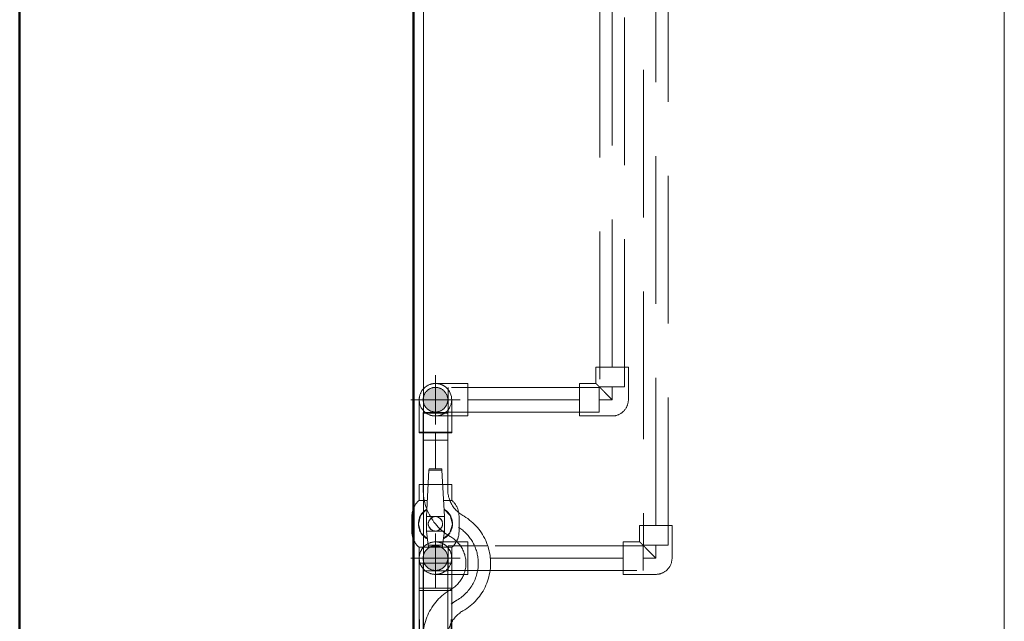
# Model space of a CAD drawing. Header units: millimetres. Extents: x 25471 to 48943, y 4737 to 38988.
# Tile 31 of 117: x 27023 to 28023, y 37094 to 37705. Entities that reach past the tile are written whole.
import ezdxf

# ---------------------------------------------------------------- set-up
doc = ezdxf.new("R2010")
doc.units = ezdxf.units.MM
for name, pattern in [('ADSK_Осевая', [700, 500, -100, 0, -100]), ('ADSK_Скрыто', [300, 150, -150]), ('ADSK_Штриховая_ш3 п1_5', [225, 150, -75])]:
    doc.linetypes.add(name, pattern=pattern)
for name, color, linetype, lineweight in [('A-DETL-____-HDLN', 90, 'ADSK_Скрыто', 9), ('A-DETL-____-MBND', 5, 'ADSK_Штриховая_ш3 п1_5', 20), ('A-WALL-____-MCUT', 113, 'Continuous', 50), ('A-WALL-____-OTLN', 113, 'Continuous', 20), ('I-FURN-____-MCUT', 30, 'Continuous', 9), ('I-FURN-____-OTLN', 30, 'Continuous', 20), ('L-SITE-____-MCUT', 91, 'Continuous', 50), ('L-SITE-____-OTLN', 91, 'Continuous', 20), ('P-PIPE-____-CNTR', 3, 'ADSK_Осевая', 20), ('P-PIPE-____-OTLN', 3, 'Continuous', 20)]:
    doc.layers.add(name, color=color, linetype=linetype, lineweight=lineweight)

# ---------------------------------------------------------------- blocks, each defined once
blk = doc.blocks.new('Family - Site-608699-В_Этаж 01_Водопровод')
at = {"layer": 'L-SITE-____-MCUT', "color": 253}
blk.add_line((27023.2, 36689.9), (27023.2, 38987.6), dxfattribs=at)
blk = doc.blocks.new('Прямая форма - V line-609329-В_Этаж 01_Водопровод')
at = {"layer": 'A-WALL-____-MCUT', "color": 253}
for p, q in [((3619.9, 400), (0, 400)), ((0, 0), (3619.9, 0))]:
    blk.add_line(p, q, dxfattribs=at)
blk = doc.blocks.new('Прямая форма - SW - 003-609330-В_Этаж 01_Водопровод')
blk.add_blockref('Прямая форма - V line-609329-В_Этаж 01_Водопровод', (0, 0))
blk = doc.blocks.new('Прямая форма - V line-609752-В_Этаж 01_Водопровод')
at = {"layer": 'I-FURN-____-MCUT', "color": 53}
for p, q in [((0, 0), (0, -3026.6)), ((10, -3026.6), (10, -10))]:
    blk.add_line(p, q, dxfattribs=at)
at = {"layer": 'I-FURN-____-OTLN', "color": 9}
blk.add_line((600, -600), (600, -3026.6), dxfattribs=at)
blk = doc.blocks.new('Прямая форма - FU - 052-609753-В_Этаж 01_Водопровод')
blk.add_blockref('Прямая форма - V line-609752-В_Этаж 01_Водопровод', (0, 0))
blk = doc.blocks.new('V line_ifc_RVT-1-В_Этаж 01_Водопровод')
at = {"layer": 'A-WALL-____-OTLN', "color": 9, "lineweight": 20, "rotation": 270}
blk.add_blockref('Прямая форма - SW - 003-609330-В_Этаж 01_Водопровод', (27023.2, 38587.6), dxfattribs=at)
at = {"layer": 'I-FURN-____-OTLN', "color": 9, "lineweight": 20}
blk.add_blockref('Прямая форма - FU - 052-609753-В_Этаж 01_Водопровод', (27423.2, 38587.6), dxfattribs=at)
at = {"layer": 'L-SITE-____-OTLN', "color": 9, "lineweight": 20}
blk.add_blockref('Family - Site-608699-В_Этаж 01_Водопровод', (0, 0), dxfattribs=at)
blk = doc.blocks.new('ADSK_Полипропилен_Отвод - Универсальный-V12-В_Этаж 01_Водопровод')
at = {"layer": 'A-DETL-____-MBND', "color": 150}
for p, q in [((-16.5, 33), (-16.5, 16.5)), ((16.5, 33), (-16.5, 33)), ((16.5, 0), (16.5, 33)), ((-16.5, 16.5), (-33, 16.5)), ((-33, 16.5), (-33, -16.5)), ((-33, -16.5), (0, -16.5))]:
    blk.add_line(p, q, dxfattribs=at)
at = {"layer": 'A-DETL-____-MBND', "color": 150, "flags": 128}
blk.add_lwpolyline([(0, -16.5), (0.7, -16.5), (1.3, -16.4), (2, -16.4), (2.6, -16.3), (3.3, -16.2), (3.9, -16), (4.6, -15.9), (5.2, -15.7), (5.8, -15.4), (6.4, -15.2), (7, -14.9), (7.6, -14.6), (8.2, -14.3), (8.8, -14), (9.3, -13.6), (9.9, -13.2), (10.4, -12.8), (10.9, -12.4), (11.4, -12), (11.8, -11.5), (12.3, -11), (12.7, -10.5), (13.1, -10), (13.5, -9.5), (13.9, -8.9), (14.2, -8.4), (14.6, -7.8), (14.9, -7.2), (15.1, -6.6), (15.4, -6), (15.6, -5.4), (15.8, -4.7), (16, -4.1), (16.1, -3.5), (16.3, -2.8), (16.4, -2.2), (16.4, -1.5), (16.5, -0.8), (16.5, -0.2), (16.5, 0)], dxfattribs=at)
at = {"layer": 'A-DETL-____-MBND', "color": 150}
blk.add_open_spline([(0, 0), (-1.1, 1.1), (-3.2, 3.2), (-5.8, 5.8), (-7.5, 7.5), (-8.5, 8.5), (-9.2, 9.2), (-10, 10), (-10.7, 10.7), (-11.3, 11.3), (-12, 12), (-12.6, 12.6), (-13.2, 13.2), (-13.8, 13.8), (-14.3, 14.3), (-14.8, 14.8), (-15.2, 15.2), (-15.6, 15.6), (-15.9, 15.9), (-16.2, 16.2), (-16.4, 16.4), (-16.5, 16.5), (-16.5, 16.5)], degree=3, knots=[0, 0, 0, 0, 0.142857, 0.285714, 0.357143, 0.392857, 0.428571, 0.464286, 0.5, 0.535714, 0.571429, 0.607143, 0.642857, 0.678571, 0.714286, 0.75, 0.785714, 0.821429, 0.857143, 0.892857, 0.928571, 1, 1, 1, 1], dxfattribs=at)
blk = doc.blocks.new('ADSK_Полипропилен_Отвод - Универсальный-V13-В_Этаж 01_Водопровод')
at = {"layer": 'A-DETL-____-MBND', "color": 220}
for p, q in [((-16.5, 33), (-16.5, 16.5)), ((16.5, 33), (-16.5, 33)), ((16.5, 0), (16.5, 33)), ((-16.5, 16.5), (-33, 16.5)), ((-33, 16.5), (-33, -16.5)), ((-33, -16.5), (0, -16.5))]:
    blk.add_line(p, q, dxfattribs=at)
at = {"layer": 'A-DETL-____-MBND', "color": 220, "flags": 128}
blk.add_lwpolyline([(0, -16.5), (0.7, -16.5), (1.3, -16.4), (2, -16.4), (2.6, -16.3), (3.3, -16.2), (3.9, -16), (4.6, -15.9), (5.2, -15.7), (5.8, -15.4), (6.4, -15.2), (7, -14.9), (7.6, -14.6), (8.2, -14.3), (8.8, -14), (9.3, -13.6), (9.9, -13.2), (10.4, -12.8), (10.9, -12.4), (11.4, -12), (11.8, -11.5), (12.3, -11), (12.7, -10.5), (13.1, -10), (13.5, -9.5), (13.9, -8.9), (14.2, -8.4), (14.6, -7.8), (14.9, -7.2), (15.1, -6.6), (15.4, -6), (15.6, -5.4), (15.8, -4.7), (16, -4.1), (16.1, -3.5), (16.3, -2.8), (16.4, -2.2), (16.4, -1.5), (16.5, -0.8), (16.5, -0.2), (16.5, 0)], dxfattribs=at)
at = {"layer": 'A-DETL-____-MBND', "color": 220}
blk.add_open_spline([(0, 0), (-1.1, 1.1), (-3.2, 3.2), (-5.8, 5.8), (-7.5, 7.5), (-8.5, 8.5), (-9.2, 9.2), (-10, 10), (-10.7, 10.7), (-11.3, 11.3), (-12, 12), (-12.6, 12.6), (-13.2, 13.2), (-13.8, 13.8), (-14.3, 14.3), (-14.8, 14.8), (-15.2, 15.2), (-15.6, 15.6), (-15.9, 15.9), (-16.2, 16.2), (-16.4, 16.4), (-16.5, 16.5), (-16.5, 16.5)], degree=3, knots=[0, 0, 0, 0, 0.142857, 0.285714, 0.357143, 0.392857, 0.428571, 0.464286, 0.5, 0.535714, 0.571429, 0.607143, 0.642857, 0.678571, 0.714286, 0.75, 0.785714, 0.821429, 0.857143, 0.892857, 0.928571, 1, 1, 1, 1], dxfattribs=at)
blk = doc.blocks.new('VTp_786_0 Фильтр ППР - VTp_786_0-1675225-В_Этаж 01_Водопровод')
at = {"layer": 'A-DETL-____-HDLN', "color": 140}
for p, q in [((19.4, 20.4), (8.5, 20.4)), ((23.3, 16.7), (4.9, 16.7)), ((5.5, 16.1), (4.9, 16.1)), ((41.5, -11.8), (41.5, -6.5)), ((41.5, -13.9), (41.5, -11.8)), ((41.5, -14.5), (41.5, -14)), ((41.5, -15.3), (41.5, -14.5))]:
    blk.add_line(p, q, dxfattribs=at)
for centre, start_param, end_param in [((8.5, 0), 0, 0.255263), ((8.5, 0), 5.673631, 6.283185), ((19.4, 0), 6.0097, 6.283185)]:
    blk.add_ellipse(centre, major_axis=(0, 20.4), ratio=0.707107, start_param=start_param, end_param=end_param, dxfattribs=at)
at = {"layer": 'P-PIPE-____-OTLN', "color": 150}
for p, q in [((4.8, 16.7), (-41.5, 16.7)), ((-41.5, 16.7), (-41.5, -16.7)), ((4.8, 16.1), (-9.7, 16.1)), ((41.5, 16.7), (23.3, 16.7)), ((41.5, -6.4), (41.5, 16.7)), ((-41.5, -16.7), (41.5, -16.7)), ((-9.7, -16.1), (5.5, -16.1)), ((41.5, -16.7), (41.5, -15.4)), ((8.5, -20.4), (19.4, -20.4))]:
    blk.add_line(p, q, dxfattribs=at)
for centre, start_param, end_param in [((8.5, 0), 0.257709, 0.592652), ((19.4, 0), 5.690811, 6.007256), ((8.5, 0), 2.549219, 3.141593), ((8.5, 0), 3.141593, 3.751147), ((19.4, 0), 3.141593, 3.734245)]:
    blk.add_ellipse(centre, major_axis=(0, 20.4), ratio=0.707107, start_param=start_param, end_param=end_param, dxfattribs=at)
blk = doc.blocks.new('VTp_744_0 Кран шаровой ППР - VTp_744_0-1605379-В_Этаж 01_Водопровод')
at = {"layer": 'A-DETL-____-HDLN', "color": 140}
for p, q in [((40, -11.8), (40, 11.8)), ((23.4, -4.8), (23.4, 4.8)), ((23.8, 5.8), (23.8, 0)), ((23.8, 0), (23.8, -5.8))]:
    blk.add_line(p, q, dxfattribs=at)
at = {"layer": 'P-PIPE-____-OTLN', "color": 150}
for p, q in [((7.3, 24), (-7.3, 24)), ((-23.8, 16.7), (-40, 16.7)), ((-40, 16.7), (-40, 7.4)), ((-23.8, 8.4), (-23.8, 16.7)), ((40, 16.7), (23.8, 16.7)), ((23.8, 16.7), (23.8, 5.8)), ((40, 11.8), (40, 16.7)), ((-54.5, 6.6), (-56, 6.5)), ((-56, 6.5), (-56, -6.5)), ((-7.3, 9.1), (-54.5, 6.6)), ((-54.5, -6.6), (-54.5, 6.6)), ((7.3, 9.1), (-7.3, 9.1)), ((-7.3, -9.1), (-7.3, 9.1)), ((7.3, 9.1), (7.3, -9.1)), ((21.7, 7.3), (7.3, 9.1)), ((21.7, -7.3), (21.7, 7.3)), ((23.4, 7.1), (21.7, 7.3)), ((23.4, 4.8), (23.4, 7.1)), ((-56, -6.5), (-54.5, -6.6)), ((-54.5, -6.6), (-7.3, -9.1)), ((-40, -7.4), (-40, -16.7)), ((-23.8, -16.7), (-23.8, -8.4)), ((-7.3, -9.1), (7.3, -9.1)), ((7.3, -9.1), (21.7, -7.3)), ((21.7, -7.3), (23.4, -7.1)), ((23.4, -7.1), (23.4, -4.8)), ((23.8, -5.8), (23.8, -16.7)), ((-40, -16.7), (-23.8, -16.7)), ((23.8, -16.7), (40, -16.7)), ((40, -16.7), (40, -11.8)), ((-7.3, -24), (7.3, -24))]:
    blk.add_line(p, q, dxfattribs=at)
at = {"layer": 'P-PIPE-____-OTLN', "color": 150, "flags": 128}
for points in [[(-23.8, 16.7), (-23.2, 17.3), (-22.5, 18), (-21.9, 18.6), (-21.2, 19.1), (-20.5, 19.7), (-19.8, 20.2), (-19, 20.7), (-18.2, 21.1), (-17.5, 21.6), (-16.7, 21.9), (-15.8, 22.3), (-15, 22.6), (-14.2, 22.9), (-13.3, 23.2), (-12.4, 23.4), (-11.6, 23.6), (-10.7, 23.7), (-9.8, 23.9), (-8.9, 23.9), (-8, 24), (-7.3, 24)], [(7.3, 24), (8.2, 24), (9.1, 23.9), (10, 23.8), (10.9, 23.7), (11.7, 23.6), (12.6, 23.4), (13.5, 23.1), (14.3, 22.9), (15.2, 22.6), (16, 22.2), (16.8, 21.9), (17.6, 21.5), (18.4, 21.1), (19.1, 20.6), (19.9, 20.1), (20.6, 19.6), (21.3, 19), (22, 18.5), (22.7, 17.9), (23.3, 17.2), (23.8, 16.7)], [(15.3, 8.1), (9.1, 14.7), (0.3, 17.3), (-8.5, 15.1), (-15, 8.7)], [(-15, -8.7), (-8.5, -15.1), (0.3, -17.3), (9.1, -14.7), (15.3, -8.1)], [(-7.3, -24), (-8.2, -24), (-9.1, -23.9), (-10, -23.8), (-10.9, -23.7), (-11.7, -23.6), (-12.6, -23.4), (-13.5, -23.1), (-14.3, -22.9), (-15.2, -22.6), (-16, -22.2), (-16.8, -21.9), (-17.6, -21.5), (-18.4, -21.1), (-19.1, -20.6), (-19.9, -20.1), (-20.6, -19.6), (-21.3, -19), (-22, -18.5), (-22.7, -17.9), (-23.3, -17.2), (-23.8, -16.7)], [(23.8, -16.7), (23.2, -17.3), (22.5, -18), (21.9, -18.6), (21.2, -19.1), (20.5, -19.7), (19.8, -20.2), (19, -20.7), (18.2, -21.1), (17.5, -21.6), (16.7, -21.9), (15.8, -22.3), (15, -22.6), (14.2, -22.9), (13.3, -23.2), (12.4, -23.4), (11.6, -23.6), (10.7, -23.7), (9.8, -23.9), (8.9, -23.9), (8, -24), (7.3, -24)]]:
    blk.add_lwpolyline(points, dxfattribs=at)
at = {"layer": 'P-PIPE-____-OTLN', "color": 150}
for radius, start, end in [(17.3, 129.5142, 140.2976), (17.3, 129.5142, 140.2976), (17.3, 39.2464, 49.9517), (17.3, 39.2464, 49.9517), (7.3, 360, 180), (7.3, 105, 180), (7.3, 180, 360), (7.3, 180, 225), (7.3, 60, 90), (7.3, 0, 45), (7.3, 345, 360), (7.3, 255, 285), (7.3, 300, 328.6888), (17.3, 219.7024, 230.4858), (17.3, 219.7024, 230.4858), (17.3, 310.0483, 320.7536), (17.3, 310.0483, 320.7536)]:
    blk.add_arc((0, 0), radius, start, end, dxfattribs=at)
for points, knots in [([(-14.7, 9.1), (-14.3, 9.7), (-13.5, 10.9), (-12.6, 11.8), (-12.2, 12.2)], [-0.5215449, -0.5215449, -0.5215449, -0.5215449, -0.4, -0.3149297, -0.3149297, -0.3149297, -0.3149297]), ([(-12, 12.4), (-11.6, 12.9), (-10.5, 13.8), (-9.4, 14.5), (-8.8, 14.9)], [-0.3010741, -0.3010741, -0.3010741, -0.3010741, -0.2, -0.0907875, -0.0907875, -0.0907875, -0.0907875]), ([(-7.3, 15.7), (-6.2, 16.2), (-4.5, 16.8), (-1.9, 17.2), (0, 17.3), (1.9, 17.2), (4.5, 16.8), (6.2, 16.2), (7.3, 15.7)], [0, 0, 0, 0, 0.25, 0.375, 0.5, 0.625, 0.75, 1, 1, 1, 1]), ([(15.3, -8.2), (14.7, -9.2), (13.8, -10.6), (12.6, -11.8), (12.2, -12.2)], [-0.5742182, -0.5742182, -0.5742182, -0.5742182, -0.4, -0.3149297, -0.3149297, -0.3149297, -0.3149297]), ([(7.3, -15.7), (6.2, -16.2), (4.5, -16.8), (1.9, -17.2), (0, -17.3), (-1.9, -17.2), (-4.5, -16.8), (-6.2, -16.2), (-7.3, -15.7)], [0, 0, 0, 0, 0.25, 0.375, 0.5, 0.625, 0.75, 1, 1, 1, 1]), ([(12, -12.4), (11.6, -12.9), (10.7, -13.6), (9.8, -14.3), (9.4, -14.5)], [-0.3010741, -0.3010741, -0.3010741, -0.3010741, -0.2, -0.1242347, -0.1242347, -0.1242347, -0.1242347])]:
    blk.add_open_spline(points, degree=3, knots=knots, dxfattribs=at)
for points in [[(-8.2, 15.2), (-7.9, 15.4), (-7.6, 15.5), (-7.3, 15.7)], [(7.3, 15.7), (7.7, 15.5), (8.1, 15.3), (8.5, 15)], [(9.4, 14.5), (10.3, 13.9), (11.2, 13.2), (12, 12.4)], [(12.2, 12.2), (13.4, 11), (14.4, 9.7), (15.3, 8.2)], [(-12.2, -12.2), (-13.2, -11.3), (-14, -10.2), (-14.7, -9.1)], [(-8.8, -14.9), (-10, -14.2), (-11, -13.4), (-12, -12.4)], [(-7.3, -15.7), (-7.6, -15.5), (-7.9, -15.4), (-8.2, -15.2)], [(8.7, -14.9), (8.2, -15.2), (7.8, -15.5), (7.3, -15.7)]]:
    blk.add_open_spline(points, degree=3, dxfattribs=at)
blk = doc.blocks.new('ADSK_Полипропилен_Отвод - Универсальный-V10-В_Этаж 01_Водопровод')
at = {"layer": 'A-DETL-____-HDLN', "color": 210}
for p, q in [((27467.4, 37174.7), (27445.5, 37174.7)), ((27445.5, 37170.7), (27445.5, 37145.8)), ((27478.5, 37174.7), (27467.6, 37174.7)), ((27478.5, 37158.2), (27478.5, 37174.7)), ((27478.5, 37141.7), (27478.5, 37158.2)), ((27445.5, 37141.7), (27461.9, 37141.7)), ((27473.6, 37141.7), (27478.5, 37141.7))]:
    blk.add_line(p, q, dxfattribs=at)
at = {"layer": 'A-DETL-____-HDLN', "color": 210, "flags": 128}
for points in [[(27434.3, 37170.4), (27434.8, 37170.8), (27435.3, 37171.2), (27435.9, 37171.6), (27436.4, 37172)], [(27437.6, 37172.7), (27438.1, 37173), (27438.7, 37173.3), (27439.3, 37173.5), (27440, 37173.8), (27440.6, 37174), (27441.2, 37174.1), (27441.9, 37174.3), (27442.5, 37174.4), (27443.2, 37174.5), (27443.8, 37174.6), (27444.5, 37174.7), (27445.1, 37174.7)], [(27430.9, 37150.4), (27430.6, 37151), (27430.4, 37151.6), (27430.1, 37152.2), (27429.9, 37152.8), (27429.7, 37153.5), (27429.5, 37154.1), (27429.4, 37154.8), (27429.2, 37155.4), (27429.1, 37156.1), (27429.1, 37156.7), (27429, 37157.4), (27429, 37158), (27429, 37158.7), (27429, 37159.3), (27429.1, 37160), (27429.2, 37160.7), (27429.3, 37161.3), (27429.4, 37162), (27429.6, 37162.6), (27429.8, 37163.2), (27430, 37163.9), (27430.2, 37164.5), (27430.5, 37165.1), (27430.8, 37165.7), (27431.1, 37166.3)], [(27431.8, 37167.4), (27432.1, 37167.9), (27432.5, 37168.4), (27433, 37169), (27433.4, 37169.4)], [(27433.2, 37147.2), (27432.8, 37147.7), (27432.4, 37148.2), (27432, 37148.7), (27431.6, 37149.3)], [(27436.7, 37144.2), (27436.2, 37144.6), (27435.6, 37145), (27435.1, 37145.4), (27434.6, 37145.8)], [(27445.5, 37141.7), (27444.8, 37141.7), (27444.2, 37141.8), (27443.5, 37141.8), (27442.9, 37141.9), (27442.2, 37142), (27441.6, 37142.2), (27440.9, 37142.4), (27440.3, 37142.5), (27439.7, 37142.8), (27439.1, 37143), (27438.5, 37143.3), (27437.9, 37143.6)]]:
    blk.add_lwpolyline(points, dxfattribs=at)
at = {"layer": 'A-DETL-____-HDLN', "color": 210}
for radius, start, end in [(16.5, 0, 180), (12.5, 90, 112.6562), (12.5, 67.3438, 90), (12.5, 118.2396, 270), (12.5, 113.4801, 117.4783), (12.5, 270, 61.7604), (12.5, 62.5217, 66.5199), (16.5, 180, 210), (16.5, 320.0475, 0), (16.5, 210, 219.9525), (16.5, 220.5201, 225), (16.5, 225, 319.4799)]:
    blk.add_arc((27445.5, 37158.2), radius, start, end, dxfattribs=at)
for points, knots in [([(27449.3, 37174.3), (27449.1, 37174.3), (27447.8, 37174.6), (27446.5, 37174.7), (27445.5, 37174.7)], [0.8271005, 0.8271005, 0.8271005, 0.8271005, 0.8571429, 1, 1, 1, 1]), ([(27453, 37172.9), (27452.6, 37173.1), (27451.8, 37173.5), (27450.9, 37173.8), (27450.4, 37173.9)], [0.6542456, 0.6542456, 0.6542456, 0.6542456, 0.7142857, 0.7758694, 0.7758694, 0.7758694, 0.7758694]), ([(27459.8, 37166.5), (27459.6, 37166.8), (27459.2, 37167.3), (27458.7, 37168.1), (27458.1, 37168.9), (27457.5, 37169.6), (27456.8, 37170.2), (27455.9, 37171), (27455, 37171.7), (27454.3, 37172.1), (27454.1, 37172.3)], [0.2857143, 0.2857143, 0.2857143, 0.2857143, 0.3214286, 0.3571429, 0.3928571, 0.4285714, 0.4642857, 0.5, 0.5714286, 0.6007777, 0.6007777, 0.6007777, 0.6007777]), ([(27445.5, 37141.7), (27446.5, 37141.7), (27447.8, 37141.8), (27449.1, 37142.1), (27449.3, 37142.2)], [0, 0, 0, 0, 0.1428571, 0.1728995, 0.1728995, 0.1728995, 0.1728995]), ([(27450.4, 37142.5), (27450.9, 37142.6), (27451.8, 37142.9), (27452.6, 37143.3), (27453, 37143.5)], [0.2241306, 0.2241306, 0.2241306, 0.2241306, 0.2857143, 0.3457544, 0.3457544, 0.3457544, 0.3457544]), ([(27454.1, 37144.2), (27454.3, 37144.3), (27454.8, 37144.6), (27455.4, 37145), (27456.1, 37145.6), (27456.8, 37146.2), (27457.4, 37146.8), (27457.8, 37147.2), (27458, 37147.4)], [0.3992223, 0.3992223, 0.3992223, 0.3992223, 0.4285714, 0.4642857, 0.5, 0.5357143, 0.5714286, 0.6010435, 0.6010435, 0.6010435, 0.6010435])]:
    blk.add_open_spline(points, degree=3, knots=knots, dxfattribs=at)
blk.add_open_spline([(27458.1, 37147.6), (27458.3, 37147.8), (27458.7, 37148.3), (27459.2, 37149.1), (27459.6, 37149.7), (27459.8, 37149.9)], degree=3, dxfattribs=at)
at = {"layer": 'A-DETL-____-MBND', "color": 220}
blk.add_line((27462, 37141.7), (27473.5, 37141.7), dxfattribs=at)
blk = doc.blocks.new('ADSK_Полипропилен_Отвод - Универсальный-V11-В_Этаж 01_Водопровод')
at = {"layer": 'A-DETL-____-HDLN', "color": 140}
for p, q in [((27443.8, 37335.4), (27444.5, 37335.4)), ((27445.5, 37331.5), (27445.5, 37306.5)), ((27445.5, 37302.5), (27461.9, 37302.5))]:
    blk.add_line(p, q, dxfattribs=at)
at = {"layer": 'A-DETL-____-HDLN', "color": 140, "flags": 128}
for points in [[(27429.7, 37314.2), (27429.5, 37314.9), (27429.4, 37315.5), (27429.2, 37316.2), (27429.1, 37316.8), (27429.1, 37317.5), (27429, 37318.1), (27429, 37318.8)], [(27430.9, 37311.2), (27430.6, 37311.8), (27430.4, 37312.4), (27430.1, 37313), (27429.9, 37313.6), (27429.7, 37314)], [(27433.2, 37308), (27432.8, 37308.5), (27432.4, 37309), (27432, 37309.5), (27431.6, 37310.1)], [(27436.7, 37305), (27436.2, 37305.4), (27435.6, 37305.7), (27435.1, 37306.1), (27434.6, 37306.6)], [(27444.8, 37302.5), (27444.2, 37302.5), (27443.5, 37302.6), (27442.9, 37302.7), (27442.2, 37302.8), (27441.6, 37302.9), (27440.9, 37303.1), (27440.3, 37303.3), (27439.7, 37303.5), (27439.1, 37303.8), (27438.5, 37304), (27437.9, 37304.3)]]:
    blk.add_lwpolyline(points, dxfattribs=at)
at = {"layer": 'A-DETL-____-HDLN', "color": 140}
for radius, start, end in [(12.5, 90, 270), (16.5, 90, 111.87), (12.5, 270, 90), (16.5, 60, 68.658), (16.5, 181.3236, 358.6764)]:
    blk.add_arc((27445.5, 37319), radius, start, end, dxfattribs=at)
for points in [[(27451.8, 37334.2), (27451.6, 37334.3), (27451.4, 37334.4), (27451.3, 37334.4)], [(27453, 37333.6), (27452.9, 37333.7), (27452.7, 37333.8), (27452.5, 37333.9)]]:
    blk.add_open_spline(points, degree=3, dxfattribs=at)
for points, knots in [([(27454.1, 37304.9), (27454.3, 37305), (27454.8, 37305.3), (27455.4, 37305.8), (27456.1, 37306.4), (27456.8, 37307), (27457.5, 37307.6), (27458.1, 37308.3), (27458.7, 37309.1), (27459.2, 37309.8), (27459.6, 37310.4), (27459.8, 37310.7)], [0.3992223, 0.3992223, 0.3992223, 0.3992223, 0.4285714, 0.4642857, 0.5, 0.5357143, 0.5714286, 0.6071429, 0.6428571, 0.6785714, 0.7142857, 0.7142857, 0.7142857, 0.7142857]), ([(27445.5, 37302.5), (27446.5, 37302.5), (27447.8, 37302.6), (27449.1, 37302.9), (27449.3, 37302.9)], [0, 0, 0, 0, 0.1428571, 0.1728995, 0.1728995, 0.1728995, 0.1728995]), ([(27450.4, 37303.2), (27450.9, 37303.4), (27451.8, 37303.7), (27452.6, 37304.1), (27453, 37304.3)], [0.2241306, 0.2241306, 0.2241306, 0.2241306, 0.2857143, 0.3457544, 0.3457544, 0.3457544, 0.3457544])]:
    blk.add_open_spline(points, degree=3, knots=knots, dxfattribs=at)
at = {"layer": 'A-DETL-____-MBND', "color": 150}
for p, q in [((27444.5, 37335.4), (27445.1, 37335.5)), ((27478.5, 37335.5), (27445.5, 37335.5)), ((27478.5, 37319), (27478.5, 37335.5)), ((27478.5, 37302.5), (27478.5, 37319)), ((27462, 37302.5), (27478.5, 37302.5))]:
    blk.add_line(p, q, dxfattribs=at)
at = {"layer": 'A-DETL-____-MBND', "color": 150, "flags": 128}
for points in [[(27431.8, 37328.1), (27432.1, 37328.7), (27432.5, 37329.2), (27433, 37329.7), (27433.4, 37330.2)], [(27434.3, 37331.1), (27434.8, 37331.6), (27435.3, 37332), (27435.9, 37332.4), (27436.4, 37332.8)], [(27437.6, 37333.4), (27438.1, 37333.7), (27438.7, 37334), (27439.3, 37334.3), (27440, 37334.5), (27440.6, 37334.7), (27441.2, 37334.9), (27441.9, 37335.1), (27442.5, 37335.2), (27443.2, 37335.3), (27443.8, 37335.4)], [(27429, 37318.8), (27429, 37319.5), (27429, 37320.1), (27429.1, 37320.8), (27429.2, 37321.4), (27429.3, 37322.1), (27429.4, 37322.7), (27429.6, 37323.4), (27429.8, 37324), (27430, 37324.6), (27430.2, 37325.2), (27430.5, 37325.8), (27430.8, 37326.4), (27431.1, 37327)]]:
    blk.add_lwpolyline(points, dxfattribs=at)
at = {"layer": 'A-DETL-____-MBND', "color": 150}
for points, knots in [([(27449.3, 37335), (27449.1, 37335.1), (27447.8, 37335.3), (27446.5, 37335.5), (27445.5, 37335.5)], [0.8271005, 0.8271005, 0.8271005, 0.8271005, 0.8571429, 1, 1, 1, 1]), ([(27459.8, 37327.2), (27459.6, 37327.5), (27459.2, 37328.1), (27458.7, 37328.9), (27458.1, 37329.6), (27457.5, 37330.3), (27456.8, 37331), (27455.9, 37331.8), (27455, 37332.5), (27454.3, 37332.9), (27454.1, 37333)], [0.2857143, 0.2857143, 0.2857143, 0.2857143, 0.3214286, 0.3571429, 0.3928571, 0.4285714, 0.4642857, 0.5, 0.5714286, 0.6007777, 0.6007777, 0.6007777, 0.6007777])]:
    blk.add_open_spline(points, degree=3, knots=knots, dxfattribs=at)
for points in [[(27451.2, 37334.4), (27451, 37334.5), (27450.7, 37334.6), (27450.4, 37334.7)], [(27452.5, 37333.9), (27452.2, 37334), (27452, 37334.1), (27451.8, 37334.2)]]:
    blk.add_open_spline(points, degree=3, dxfattribs=at)
blk = doc.blocks.new('ADSK_Полипропилен_Обвод - Обвод длинный под сварку-1605953-В_Этаж 01_Водопровод')
at = {"layer": 'A-DETL-____-HDLN', "color": 140}
for p, q in [((27458, 37278), (27433, 37278)), ((27433, 37233), (27433, 37228)), ((27458, 37228), (27458, 37233)), ((27436.6, 37208.4), (27436.7, 37208)), ((27436.8, 37207.7), (27437.4, 37206.3)), ((27469.1, 37204.4), (27468.5, 37204.9)), ((27469.4, 37204.1), (27469.2, 37204.3)), ((27433, 37078), (27433, 37077.5)), ((27433, 37077.3), (27433, 37076.9)), ((27433, 37076.7), (27433, 37028)), ((27458, 37044.6), (27458, 37078)), ((27433, 37028), (27458, 37028))]:
    blk.add_line(p, q, dxfattribs=at)
at = {"layer": 'A-DETL-____-HDLN', "color": 140, "flags": 128}
for points in [[(27433, 37228), (27433, 37225.8), (27433.2, 37223.6), (27433.4, 37221.4), (27433.7, 37219.2), (27434.1, 37217), (27434.6, 37214.8), (27435.2, 37212.6), (27435.8, 37210.5), (27436.6, 37208.4)], [(27468.5, 37204.9), (27467.5, 37205.8), (27466.7, 37206.6), (27465.8, 37207.5), (27465, 37208.5), (27464.3, 37209.4), (27463.5, 37210.4), (27462.9, 37211.4), (27462.2, 37212.5), (27461.6, 37213.5), (27461.1, 37214.6), (27460.5, 37215.8), (27460.1, 37216.9), (27459.7, 37218), (27459.3, 37219.2), (27458.9, 37220.4), (27458.7, 37221.6), (27458.4, 37222.8), (27458.2, 37224), (27458.1, 37225.2), (27458, 37226.5), (27458, 37227.7), (27458, 37228)], [(27437.4, 37206.3), (27438.3, 37204.3), (27439.3, 37202.3), (27440.3, 37200.3), (27441.5, 37198.4), (27442.7, 37196.6), (27444, 37194.8), (27445.4, 37193), (27446.8, 37191.3), (27448.3, 37189.7), (27449.9, 37188.1), (27451.5, 37186.5), (27453.2, 37185.1), (27454.9, 37183.7), (27456.7, 37182.4), (27458.6, 37181.2), (27460.5, 37180), (27461, 37179.7)], [(27461, 37179.7), (27462.1, 37179), (27463.1, 37178.4), (27464.1, 37177.7), (27465.1, 37176.9), (27466, 37176.1), (27466.9, 37175.3)], [(27461, 37126.4), (27459.1, 37125.2), (27457.3, 37124), (27455.4, 37122.7), (27453.7, 37121.4), (27452, 37119.9), (27450.3, 37118.4), (27448.7, 37116.8), (27447.2, 37115.2), (27445.8, 37113.5), (27444.4, 37111.8), (27443.1, 37110), (27441.8, 37108.1), (27440.7, 37106.2), (27439.6, 37104.3), (27438.6, 37102.3), (27437.6, 37100.3), (27436.8, 37098.2), (27436, 37096.1), (27435.3, 37094), (27434.7, 37091.9), (27434.2, 37089.7), (27433.8, 37087.5), (27433.5, 37085.3), (27433.2, 37083.1), (27433.1, 37080.9), (27433, 37078.6), (27433, 37078)], [(27462.1, 37127), (27462.1, 37127), (27461, 37126.4)], [(27458, 37078), (27458, 37079.3), (27458.1, 37080.5), (27458.2, 37081.7), (27458.4, 37082.9), (27458.6, 37084.1), (27458.9, 37085.3), (27459.2, 37086.5), (27459.5, 37087.7), (27460, 37088.8), (27460.4, 37090), (27460.9, 37091.1), (27461.5, 37092.2), (27461.6, 37092.4)], [(27461.6, 37092.5), (27462, 37093.3), (27462.2, 37093.5)]]:
    blk.add_lwpolyline(points, dxfattribs=at)
at = {"layer": 'P-PIPE-____-OTLN', "color": 150, "flags": 128}
for points in [[(27473.4, 37201.4), (27472.4, 37202), (27471.4, 37202.7), (27470.4, 37203.4), (27469.4, 37204.1)], [(27501.4, 37156.8), (27501.2, 37159), (27500.9, 37161.3), (27500.5, 37163.5), (27500, 37165.6), (27499.5, 37167.8), (27498.9, 37169.9), (27498.1, 37172), (27497.3, 37174.1), (27496.5, 37176.2), (27495.5, 37178.2), (27494.4, 37180.1), (27493.3, 37182.1), (27492.1, 37183.9), (27490.8, 37185.8), (27489.5, 37187.5), (27488.1, 37189.3), (27486.6, 37190.9), (27485.1, 37192.5), (27483.4, 37194.1), (27481.8, 37195.5), (27480, 37196.9), (27478.3, 37198.3), (27476.4, 37199.5), (27474.5, 37200.7), (27473.4, 37201.4)], [(27466.9, 37175.3), (27467.8, 37174.4), (27468.6, 37173.5), (27469.4, 37172.6), (27470.2, 37171.6), (27470.9, 37170.6), (27471.6, 37169.6), (27472.3, 37168.6), (27472.9, 37167.5), (27473.4, 37166.4), (27473.9, 37165.3), (27474.4, 37164.2), (27474.8, 37163), (27475.2, 37161.8), (27475.5, 37160.7), (27475.8, 37159.5), (27476, 37158.3), (27476.2, 37157), (27476.4, 37155.8), (27476.4, 37155.1)], [(27476.4, 37155.1), (27476.5, 37153.9), (27476.5, 37152.7), (27476.4, 37151.4), (27476.4, 37150.2), (27476.2, 37149), (27476, 37147.8), (27475.8, 37146.6), (27475.5, 37145.4), (27475.2, 37144.2), (27474.8, 37143), (27474.4, 37141.9), (27473.9, 37140.7), (27473.4, 37139.6), (27472.8, 37138.5), (27472.2, 37137.5), (27471.6, 37136.4), (27470.9, 37135.4), (27470.2, 37134.4), (27469.4, 37133.4), (27468.6, 37132.5), (27467.8, 37131.6), (27466.9, 37130.8), (27466, 37129.9), (27465.1, 37129.1), (27464.1, 37128.4), (27463.1, 37127.7), (27462.2, 37127.1)], [(27473.4, 37104.7), (27475.4, 37105.8), (27477.2, 37107), (27479, 37108.3), (27480.8, 37109.7), (27482.5, 37111.1), (27484.1, 37112.6), (27485.7, 37114.2), (27487.2, 37115.8), (27488.7, 37117.5), (27490.1, 37119.3), (27491.4, 37121.1), (27492.6, 37122.9), (27493.8, 37124.8), (27494.9, 37126.8), (27495.9, 37128.7), (27496.8, 37130.8), (27497.7, 37132.8), (27498.5, 37134.9), (27499.1, 37137), (27499.7, 37139.2), (27500.2, 37141.3), (27500.7, 37143.5), (27501, 37145.7), (27501.3, 37148), (27501.4, 37150.2), (27501.5, 37152.4), (27501.5, 37154.6), (27501.4, 37156.8)], [(27462.2, 37093.5), (27462.7, 37094.3), (27463.3, 37095.4), (27464.1, 37096.4), (27464.8, 37097.3), (27465.6, 37098.3), (27466.4, 37099.2), (27467.3, 37100), (27468.2, 37100.9), (27469.1, 37101.7), (27470.1, 37102.5), (27471.1, 37103.2), (27472.1, 37103.9), (27473.1, 37104.5), (27473.4, 37104.7)]]:
    blk.add_lwpolyline(points, dxfattribs=at)
blk = doc.blocks.new('ADSK_Полипропилен_Отвод - Универсальный-V38-В_Этаж 01_Водопровод')
at = {"layer": 'A-DETL-____-HDLN', "color": 140}
blk.add_line((27433, 37319), (27457.9, 37319), dxfattribs=at)
at = {"layer": 'P-PIPE-____-OTLN', "color": 150}
for p, q in [((27429, 37319), (27429, 37286)), ((27429, 37319), (27433, 37319)), ((27458, 37319), (27462, 37319)), ((27462, 37286), (27462, 37319)), ((27429, 37286), (27445.5, 37286)), ((27445.5, 37286), (27462, 37286))]:
    blk.add_line(p, q, dxfattribs=at)
for start, end in [(112.0428, 180), (68.8307, 90), (23.9351, 60), (0, 23.8822)]:
    blk.add_arc((27445.5, 37319), 16.5, start, end, dxfattribs=at)
blk = doc.blocks.new('ADSK_Полипропилен_Отвод - Универсальный-V74-В_Этаж 01_Водопровод')
at = {"layer": 'A-DETL-____-HDLN', "color": 210}
for p, q in [((27429, 37158.2), (27429, 37153.1)), ((27429, 37158.2), (27462, 37158.2)), ((27462, 37153.1), (27462, 37158.2)), ((27429, 37127.5), (27429, 37125.2)), ((27429, 37125.2), (27445.5, 37125.2)), ((27445.5, 37125.2), (27462, 37125.2)), ((27462, 37125.2), (27462, 37127.5))]:
    blk.add_line(p, q, dxfattribs=at)
for start, end in [(112.0428, 180), (68.8307, 90), (0, 60)]:
    blk.add_arc((27445.5, 37158.2), 16.5, start, end, dxfattribs=at)
at = {"layer": 'P-PIPE-____-OTLN', "color": 220}
for p, q in [((27429, 37153), (27429, 37127.6)), ((27462, 37127.6), (27462, 37153))]:
    blk.add_line(p, q, dxfattribs=at)

msp = doc.modelspace()

# ---------------------------------------------------------------- hatches: boundary and pattern name
at = {"layer": 'P-PIPE-____-OTLN'}
for points in [[(27445.5, 37306.5), (27448.7, 37306.9), (27451.7, 37308.1), (27454.3, 37310.1), (27456.9, 37314), (27457.6, 37315.7), (27458, 37319), (27457.6, 37322.2), (27456, 37325.6), (27454.3, 37327.8), (27451.7, 37329.8), (27448.7, 37331), (27444.2, 37331.3), (27442.3, 37331), (27439.2, 37329.8), (27436.6, 37327.8), (27434.7, 37325.2), (27433.4, 37322.2), (27433, 37319), (27434.1, 37314), (27434.7, 37312.7), (27436.6, 37310.1), (27439.2, 37308.1), (27444.2, 37306.6)], [(27445.5, 37145.7), (27448.7, 37146.1), (27451.7, 37147.4), (27454.3, 37149.4), (27456.3, 37152), (27457.6, 37155), (27458, 37158.2), (27457.6, 37161.4), (27456.3, 37164.5), (27454.3, 37167), (27451.7, 37169), (27448.7, 37170.3), (27444.2, 37170.5), (27442.3, 37170.3), (27439.2, 37169), (27436.6, 37167), (27434.3, 37163.7), (27433.4, 37161.4), (27433, 37158.2), (27433.4, 37155), (27434.7, 37152), (27436.6, 37149.4), (27439.2, 37147.4), (27444.2, 37145.9)]]:
    msp.add_hatch(color=256, dxfattribs=at).paths.add_polyline_path(points)

# ---------------------------------------------------------------- linework, layer by layer
at = {"layer": 'A-DETL-____-HDLN', "color": 140}
for p, q in [((27458.5, 37331.5), (27458.5, 37329.1)), ((27611.9, 37306.5), (27611.9, 37331.5)), ((27612.4, 37332), (27637.4, 37332)), ((27458.5, 37328.9), (27458.5, 37306.5)), ((27458, 37306), (27433, 37306)), ((27458, 37305.5), (27433, 37305.5)), ((27458.5, 37306.5), (27461.9, 37306.5)), ((27429, 37285.9), (27429, 37285.5)), ((27432.4, 37285.5), (27445.5, 37285.5)), ((27445.5, 37285.5), (27458.6, 37285.5)), ((27462, 37285.5), (27462, 37285.9)), ((27433, 37278), (27458, 37278)), ((27438.1, 37233), (27452.9, 37233)), ((27457.3, 37153), (27433.6, 37153))]:
    msp.add_line(p, q, dxfattribs=at)
at = {"layer": 'A-DETL-____-HDLN', "color": 210}
for p, q in [((27463.3, 37170.7), (27458.5, 37170.7)), ((27458.5, 37170.7), (27458.5, 37145.7)), ((27470.8, 37170.7), (27470.4, 37170.7)), ((27498, 37170.7), (27470.9, 37170.7)), ((27656.3, 37145.7), (27656.3, 37170.7)), ((27656.8, 37171.2), (27681.8, 37171.2)), ((27458, 37145.2), (27433, 37145.2)), ((27458.5, 37145.7), (27461.9, 37145.7)), ((27474.4, 37145.7), (27499.9, 37145.7)), ((27433, 37127.5), (27433, 37077.5)), ((27458, 37044.6), (27458, 37127.5))]:
    msp.add_line(p, q, dxfattribs=at)
at = {"layer": 'A-DETL-____-HDLN', "color": 140}
for radius, start, end in [(12.5, 90, 270), (16.5, 90, 111.87), (12.5, 270, 90), (16.5, 60, 68.658), (16.5, 181.3236, 270), (12.5, 193.8498, 200.7385), (12.5, 208.6855, 215.6278), (12.5, 223.5213, 230.5048), (16.5, 270, 358.6764), (12.5, 309.4952, 316.4787), (12.5, 324.3722, 331.3145), (12.5, 339.2615, 346.1502), (12.5, 252.613, 256.5265), (12.5, 283.4735, 287.387)]:
    msp.add_arc((27445.5, 37319), radius, start, end, dxfattribs=at)
at = {"layer": 'A-DETL-____-MBND', "color": 150}
for p, q in [((27612.4, 38389.9), (27612.4, 37332)), ((27637.4, 37332), (27637.4, 38389.9)), ((27624.9, 37352), (27624.9, 38369.9)), ((27611.9, 37331.5), (27458.5, 37331.5)), ((27624.9, 37319), (27624.9, 37332)), ((27478.5, 37319), (27591.9, 37319)), ((27611.9, 37319), (27624.9, 37319)), ((27462, 37306.5), (27611.9, 37306.5))]:
    msp.add_line(p, q, dxfattribs=at)
at = {"layer": 'A-DETL-____-MBND', "color": 220}
for p, q in [((27656.8, 38328.9), (27656.8, 37171.2)), ((27681.8, 37171.2), (27681.8, 38328.9)), ((27669.3, 37191.2), (27669.3, 38308.9)), ((27470.4, 37170.7), (27463.4, 37170.7)), ((27656.3, 37170.7), (27498.1, 37170.7)), ((27669.3, 37158.2), (27669.3, 37171.2)), ((27501, 37158.2), (27636.3, 37158.2)), ((27656.3, 37158.2), (27669.3, 37158.2)), ((27462, 37145.7), (27474.4, 37145.7)), ((27500, 37145.7), (27656.3, 37145.7))]:
    msp.add_line(p, q, dxfattribs=at)
at = {"layer": 'P-PIPE-____-CNTR', "color": 150}
for p, q in [((27445.5, 37294), (27445.5, 37344)), ((27445.5, 37294), (27445.5, 37344)), ((27420.5, 37319), (27470.5, 37319)), ((27420.5, 37319), (27470.5, 37319)), ((27445.5, 37286), (27445.5, 37249)), ((27445.5, 37127.6), (27445.5, 37145.7))]:
    msp.add_line(p, q, dxfattribs=at)
at = {"layer": 'P-PIPE-____-CNTR', "color": 220}
for p, q in [((27445.5, 37133.2), (27445.5, 37183.2)), ((27420.5, 37158.2), (27470.5, 37158.2))]:
    msp.add_line(p, q, dxfattribs=at)
at = {"layer": 'P-PIPE-____-CNTR', "color": 150}
for centre, start, end in [((27445.8, 37153), 3.9112, 57.4473), ((27445.8, 37153), 299.7725, 3.9112), ((27488.7, 37078), 119.7725, 129.3255)]:
    msp.add_arc(centre, 43.2, start, end, dxfattribs=at)
at = {"layer": 'P-PIPE-____-OTLN', "color": 150}
for p, q in [((27433, 37306), (27433, 37233)), ((27458, 37233), (27458, 37306)), ((27429, 37285.5), (27432.4, 37285.5)), ((27458.6, 37285.5), (27462, 37285.5)), ((27433, 37153), (27433, 37127.6)), ((27458, 37127.6), (27458, 37153))]:
    msp.add_line(p, q, dxfattribs=at)
for start, end in [(112.0428, 180), (68.8307, 90), (23.9351, 60), (0, 23.8822)]:
    msp.add_arc((27445.5, 37319), 16.5, start, end, dxfattribs=at)

# ---------------------------------------------------------------- block references
at = {"lineweight": 9}
msp.add_blockref('V line_ifc_RVT-1-В_Этаж 01_Водопровод', (0, 0), dxfattribs=at)
at = {"layer": 'A-DETL-____-HDLN', "color": 140}
for name in ['ADSK_Полипропилен_Отвод - Универсальный-V11-В_Этаж 01_Водопровод', 'ADSK_Полипропилен_Отвод - Универсальный-V38-В_Этаж 01_Водопровод', 'ADSK_Полипропилен_Обвод - Обвод длинный под сварку-1605953-В_Этаж 01_Водопровод']:
    msp.add_blockref(name, (0, 0), dxfattribs=at)
at = {"layer": 'A-DETL-____-HDLN', "color": 140, "rotation": 270}
for name, p in [('VTp_744_0 Кран шаровой ППР - VTp_744_0-1605379-В_Этаж 01_Водопровод', (27445.5, 37193)), ('VTp_786_0 Фильтр ППР - VTp_786_0-1675225-В_Этаж 01_Водопровод', (27445.5, 37086.1))]:
    msp.add_blockref(name, p, dxfattribs=at)
at = {"layer": 'A-DETL-____-HDLN', "color": 210}
for name in ['ADSK_Полипропилен_Отвод - Универсальный-V10-В_Этаж 01_Водопровод', 'ADSK_Полипропилен_Отвод - Универсальный-V74-В_Этаж 01_Водопровод']:
    msp.add_blockref(name, (0, 0), dxfattribs=at)
at = {"layer": 'A-DETL-____-MBND', "color": 150}
msp.add_blockref('ADSK_Полипропилен_Отвод - Универсальный-V12-В_Этаж 01_Водопровод', (27624.9, 37319), dxfattribs=at)
at = {"layer": 'A-DETL-____-MBND', "color": 220}
msp.add_blockref('ADSK_Полипропилен_Отвод - Универсальный-V13-В_Этаж 01_Водопровод', (27669.3, 37158.2), dxfattribs=at)

doc.saveas('drawing.dxf')
